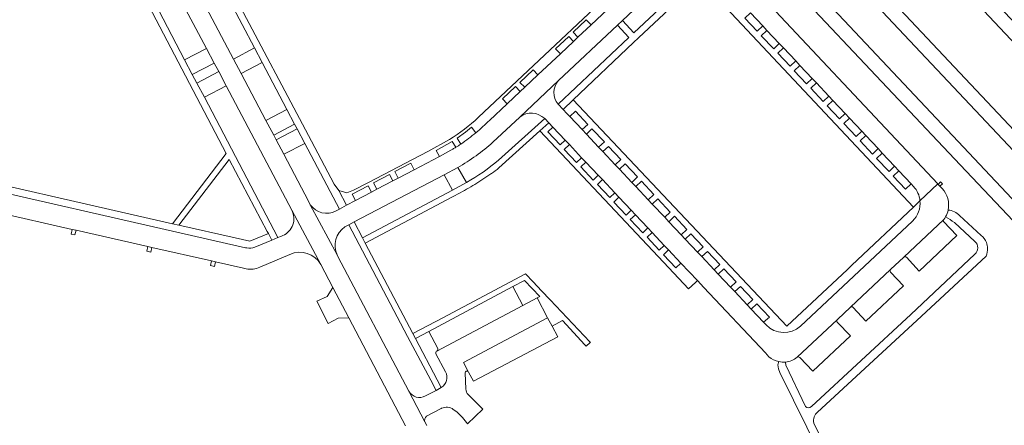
# Model space of a CAD drawing. Header units: metres. Extents: x 166325 to 190320, y 381923 to 404576.
# Tile 83 of 256: x 171094 to 171335, y 385206 to 385305. Entities that reach past the tile are written whole.
import ezdxf

# ---------------------------------------------------------------- set-up
doc = ezdxf.new("R2010")
doc.units = ezdxf.units.M
for name, color, linetype, lineweight in [('B-WE-VH-VERHARDING_ASFALT-GV', 8, 'Continuous', 18), ('B-WE-VH-VERHARDING_BETON-GV', 8, 'Continuous', 18), ('B-WE-VH-VERHARDING_BETONSTRAATSTEEN-GV', 8, 'Continuous', 18)]:
    doc.layers.add(name, color=color, linetype=linetype, lineweight=lineweight)

msp = doc.modelspace()

# ---------------------------------------------------------------- linework, layer by layer
at = {"layer": 'B-WE-VH-VERHARDING_ASFALT-GV', "flags": 128}
for points in [[(171178.877, 385472.656), (171176.07, 385475.642), (171174.101, 385472.622), (171181.106, 385465.174), (171252.648, 385389.105), (171332.181, 385304.54), (171376.07, 385257.956), (171378.426, 385260.606), (171330.426, 385311.578), (171254.139, 385392.587)], [(171170.238, 385455.087), (171162.791, 385462.992), (171159.452, 385461.314), (171162.814, 385457.747), (171362.337, 385246.031), (171365.106, 385248.23)]]:
    msp.add_lwpolyline(points, close=True, dxfattribs=at)
for points in [[(171151.692, 385459.159), (171148.218, 385455.914), (171152.953, 385451.074), (171187.714, 385414.055), (171214.325, 385385.796), (171215.154, 385384.916), (171265.299, 385331.667), (171266.154, 385330.759), (171322.384, 385271.047), (171336.732, 385255.876), (171337.593, 385254.966), (171348.888, 385243.023), (171353.483, 385238.144), (171356.099, 385240.482), (171324.611, 385273.911), (171183.609, 385423.664)], [(171328.901, 385252.347), (171323.636, 385257.198)], [(171322.371, 385255.475), (171327.414, 385250.883)], [(171327.362, 385247.723), (171311.71, 385232.989), (171287.362, 385210.442)], [(171288.903, 385209.112), (171313.148, 385231.482), (171330.12, 385247.243)], [(171279.367, 385221.445), (171279.166, 385220.633), (171279.344, 385219.659), (171279.68, 385218.748), (171289.588, 385198.591)], [(171285.94, 385210.451), (171281.122, 385220.547), (171281.054, 385221.345)], [(171257.894, 385178.906), (171292.714, 385196.75), (171287.976, 385206.417)]]:
    msp.add_lwpolyline(points, dxfattribs=at)
at = {"layer": 'B-WE-VH-VERHARDING_ASFALT-GV'}
for points in [[(171323.636, 385257.198, 0.1884961), (171320.841, 385258.534)], [(171320.225, 385256.899, -0.0148307), (171322.371, 385255.475)], [(171330.206, 385250.566, 0.1308984), (171328.901, 385252.347)], [(171327.414, 385250.883, -0.4586493), (171327.362, 385247.723)], [(171330.12, 385247.243, 0.1197971), (171330.494, 385249.23)], [(171330.494, 385249.23, 0.0795485), (171330.206, 385250.566)], [(171281.054, 385221.345, -0.0793979), (171279.367, 385221.445)], [(171287.362, 385210.442, -0.3968764), (171285.94, 385210.451)], [(171287.976, 385206.417, -0.2759856), (171288.903, 385209.112)]]:
    msp.add_lwpolyline(points, format="xyb", dxfattribs=at)
at = {"layer": 'B-WE-VH-VERHARDING_BETON-GV', "flags": 128}
for points in [[(171318.438, 385264.833), (171318.843, 385264.401), (171319.452, 385264.928), (171318.994, 385265.422)], [(171107.354, 385253.595), (171106.382, 385253.817), (171106.13, 385252.679), (171107.1, 385252.452)], [(171125.929, 385249.395), (171124.918, 385249.612), (171124.712, 385248.472), (171125.654, 385248.263)], [(171141.506, 385245.88), (171140.526, 385246.096), (171140.275, 385244.972), (171141.244, 385244.722)]]:
    msp.add_lwpolyline(points, close=True, dxfattribs=at)
at = {"layer": 'B-WE-VH-VERHARDING_BETONSTRAATSTEEN-GV', "flags": 128}
for points in [[(171193.222, 385205.825), (171192.786, 385206.694), (171188.822, 385214.176), (171171.481, 385247.155), (171171.275, 385247.546), (171164.712, 385259.859), (171164.253, 385260.73), (171158.213, 385272.191), (171156.351, 385275.7), (171155.743, 385276.86), (171153.857, 385280.438), (171147.785, 385291.995), (171145.894, 385295.515), (171139.241, 385308.139), (171132.024, 385321.84), (171124.601, 385335.941), (171122.595, 385339.75), (171106.82, 385369.714), (171100.056, 385382.481), (171078.917, 385422.592)], [(171085.841, 385399.679), (171095.028, 385382.214), (171096.899, 385378.653), (171103.158, 385366.773), (171105.004, 385363.272), (171110.787, 385352.3), (171112.661, 385348.739), (171119.011, 385336.693), (171120.856, 385333.194), (171126.772, 385321.971), (171128.676, 385318.359), (171132.23, 385311.485), (171139.289, 385298.08), (171141.191, 385294.516), (171142.282, 385292.424), (171144.124, 385288.961), (171160.186, 385258.517), (171167.252, 385245.236), (171170.228, 385239.573), (171174.135, 385232.139), (171187.184, 385207.307), (171188.02, 385205.718)], [(171250.347, 385323.16), (171250.318, 385323.132), (171205.883, 385281.261)], [(171252.243, 385321.609), (171251.95, 385321.334), (171248.74, 385318.308), (171247.674, 385317.301), (171244.461, 385314.257), (171243.373, 385313.247), (171240.174, 385310.226), (171233.442, 385303.879), (171230.214, 385300.841), (171229.143, 385299.837), (171225.922, 385296.817), (171220.408, 385291.612), (171217.193, 385288.613), (171216.109, 385287.593), (171212.903, 385284.581), (171208.599, 385280.494)], [(171241.101, 385304.937), (171254.94, 385318.011)], [(171313.95, 385260.802), (171318.341, 385264.936), (171268.342, 385318.208)], [(171260.127, 385314.876), (171312.33, 385259.277), (171313.95, 385260.802)], [(171125.183, 385308.517), (171144.14, 385272.378), (171130.999, 385255.188), (171132.549, 385254.86), (171144.877, 385270.954), (171154.165, 385253.329), (171154.452, 385252.786), (171155.293, 385251.19), (171156.791, 385251.814), (171138.775, 385286.175), (171136.925, 385289.63), (171135.819, 385291.753), (171133.953, 385295.314), (171126.628, 385309.235)], [(171212.903, 385284.581), (171211.739, 385285.79), (171214.954, 385288.796), (171216.109, 385287.593), (171217.193, 385288.613), (171216.027, 385289.801), (171219.228, 385292.832), (171220.408, 385291.612), (171225.922, 385296.817), (171224.747, 385298.046), (171227.955, 385301.066), (171229.143, 385299.837), (171230.214, 385300.841), (171229.042, 385302.088), (171232.258, 385305.106), (171233.442, 385303.879), (171240.174, 385310.226)], [(171272.458, 385306.831), (171275.479, 385303.605), (171276.479, 385302.536), (171279.511, 385299.335), (171280.525, 385298.235), (171283.546, 385295.043), (171284.556, 385293.945), (171287.58, 385290.737), (171288.593, 385289.659), (171291.602, 385286.445), (171292.629, 385285.352), (171295.648, 385282.146), (171296.666, 385281.073), (171299.682, 385277.845), (171300.682, 385276.782), (171303.703, 385273.574), (171304.706, 385272.487), (171307.737, 385269.262), (171308.754, 385268.179), (171311.767, 385264.974), (171312.388, 385264.316)], [(171209.43, 385275.145), (171215.993, 385281.298), (171225.467, 385290.237), (171239.889, 385303.797), (171241.101, 385304.937)], [(171312.388, 385264.316), (171311.767, 385264.974), (171310.39, 385263.674), (171307.381, 385266.872), (171308.754, 385268.179), (171307.737, 385269.262), (171306.376, 385267.985), (171303.333, 385271.167), (171304.706, 385272.487), (171303.703, 385273.574), (171302.328, 385272.266), (171299.308, 385275.469), (171300.682, 385276.782), (171299.682, 385277.845), (171298.311, 385276.548), (171295.287, 385279.765), (171296.666, 385281.073), (171295.648, 385282.146), (171294.265, 385280.847), (171291.25, 385284.081), (171292.629, 385285.352), (171291.602, 385286.445), (171290.244, 385285.156), (171287.213, 385288.365), (171288.593, 385289.659), (171287.58, 385290.737), (171286.205, 385289.448), (171283.174, 385292.644), (171284.556, 385293.945), (171283.546, 385295.043), (171282.178, 385293.731), (171279.14, 385296.961), (171280.525, 385298.235), (171279.511, 385299.335), (171278.148, 385298.012), (171275.109, 385301.225), (171276.479, 385302.536), (171275.479, 385303.605), (171274.101, 385302.319), (171271.078, 385305.514)], [(171225.467, 385290.237), (171215.993, 385281.298)], [(171313.95, 385260.802), (171312.33, 385259.277), (171297.26, 385245.089), (171296.174, 385244.034), (171281.346, 385230.128), (171229.096, 385285.528), (171226.593, 385283.15), (171227.521, 385282.152), (171228.248, 385281.41), (171229.64, 385282.733), (171232.656, 385279.502), (171231.249, 385278.225), (171232.297, 385277.112), (171233.655, 385278.447), (171236.701, 385275.213), (171235.292, 385273.933), (171236.318, 385272.843), (171237.712, 385274.134), (171240.733, 385270.928), (171239.34, 385269.636), (171240.359, 385268.554), (171241.75, 385269.868), (171244.781, 385266.652), (171243.406, 385265.319), (171244.387, 385264.277), (171245.783, 385265.579), (171248.809, 385262.368), (171247.415, 385261.063), (171248.418, 385259.998), (171249.793, 385261.299), (171252.829, 385258.058), (171251.462, 385256.767), (171252.467, 385255.7), (171253.838, 385257.024), (171256.894, 385253.798), (171255.486, 385252.495), (171256.493, 385251.426), (171257.901, 385252.727), (171260.918, 385249.508), (171259.518, 385248.214), (171260.525, 385247.145), (171261.914, 385248.434), (171264.954, 385245.218), (171263.551, 385243.933), (171264.559, 385242.863), (171265.962, 385244.156), (171268.983, 385240.938), (171267.585, 385239.651), (171268.592, 385238.581), (171269.998, 385239.869), (171273.025, 385236.649), (171271.611, 385235.377), (171272.63, 385234.294), (171274.022, 385235.599), (171277.08, 385232.355), (171275.676, 385231.062), (171276.265, 385230.436)], [(171208.599, 385280.494), (171212.903, 385284.581)], [(171240.359, 385268.554), (171239.34, 385269.636), (171236.318, 385272.843), (171235.292, 385273.933), (171232.297, 385277.112), (171231.249, 385278.225), (171228.248, 385281.41), (171227.521, 385282.152), (171226.593, 385283.15), (171225.348, 385284.489)], [(171220.901, 385277.92), (171223.09, 385279.896), (171222.085, 385280.949), (171210.785, 385270.773)], [(171222.085, 385280.949), (171223.09, 385279.896), (171224.073, 385278.864), (171227.087, 385275.661), (171228.123, 385274.562), (171231.13, 385271.348), (171232.153, 385270.286), (171235.189, 385267.056), (171236.203, 385265.985), (171239.251, 385262.751), (171240.259, 385261.677), (171243.282, 385258.484), (171244.289, 385257.407), (171247.32, 385254.163), (171248.363, 385253.089), (171251.36, 385249.864), (171252.404, 385248.785), (171255.419, 385245.56), (171259.464, 385241.274), (171261.072, 385239.584), (171276.111, 385223.577), (171276.977, 385222.656)], [(171201.584, 385274.714), (171200.643, 385276.134), (171202.713, 385277.631), (171204.205, 385278.795), (171205.261, 385277.484)], [(171210.863, 385268.858), (171220.901, 385277.92)], [(171149.147, 385249.264), (171148.831, 385249.336), (171065.162, 385268.379), (171050.746, 385271.731), (171031.39, 385276.16)], [(171198.747, 385275.795), (171193.472, 385272.914), (171178.928, 385265.285), (171175.286, 385263.392), (171173.616, 385262.764), (171171.682, 385263.311), (171173.601, 385259.707), (171175.8, 385260.877), (171174.965, 385262.439), (171178.871, 385264.507), (171179.729, 385262.924), (171181.024, 385263.633), (171180.186, 385265.192), (171184.084, 385267.245), (171184.926, 385265.682), (171186.237, 385266.368), (171185.399, 385267.95), (171189.302, 385269.995), (171190.146, 385268.408), (171196.336, 385271.66), (171195.521, 385273.158), (171199.399, 385275.333), (171200.314, 385273.906)], [(171200.314, 385273.906), (171199.399, 385275.333), (171195.521, 385273.158), (171196.336, 385271.66)], [(171199.606, 385273.49), (171199.07, 385273.19), (171196.336, 385271.66), (171190.146, 385268.408), (171186.237, 385266.368), (171184.926, 385265.682), (171181.024, 385263.633), (171179.729, 385262.924), (171175.8, 385260.877), (171173.601, 385259.707), (171171.863, 385258.782), (171171.002, 385258.351)], [(171196.336, 385271.66), (171199.07, 385273.19), (171199.606, 385273.49)], [(171065.162, 385268.379), (171148.831, 385249.336), (171149.147, 385249.264)], [(171151.169, 385249.472), (171155.293, 385251.19), (171154.452, 385252.786), (171149.935, 385250.955), (171146.284, 385251.775), (171132.549, 385254.86), (171130.999, 385255.188), (171066.702, 385269.853)], [(171173.17, 385254.419), (171174.163, 385254.95), (171175.462, 385255.645), (171197.493, 385267.207), (171200.791, 385268.985)], [(171276.265, 385230.436), (171275.676, 385231.062), (171272.63, 385234.294), (171271.611, 385235.377), (171268.592, 385238.581), (171267.585, 385239.651), (171264.559, 385242.863), (171263.551, 385243.933), (171260.525, 385247.145), (171259.518, 385248.214), (171256.493, 385251.426), (171255.486, 385252.495), (171252.467, 385255.7), (171251.462, 385256.767), (171248.418, 385259.998), (171247.415, 385261.063), (171244.387, 385264.277), (171243.406, 385265.319), (171240.359, 385268.554)], [(171205.5, 385265.147), (171208.936, 385267.444), (171209.062, 385267.529)], [(171202.934, 385265.319), (171199.538, 385263.453), (171177.485, 385251.778), (171178.171, 385250.455), (171199.504, 385261.75), (171201.415, 385262.762)], [(171319.409, 385263.798), (171318.843, 385264.401), (171318.438, 385264.833), (171318.341, 385264.936), (171313.95, 385260.802)], [(171167.252, 385245.236), (171160.186, 385258.517)], [(171164.712, 385259.859), (171171.275, 385247.546)], [(171087.845, 385258.05), (171106.382, 385253.817), (171107.354, 385253.595), (171124.918, 385249.612), (171125.929, 385249.395), (171140.526, 385246.096), (171141.506, 385245.88), (171148.334, 385244.336), (171149.005, 385244.162)], [(171283.892, 385222.506), (171293.735, 385231.726), (171296.944, 385234.737), (171306.752, 385243.968), (171309.979, 385246.999), (171319.802, 385256.246), (171320.024, 385256.566), (171320.225, 385256.899)], [(171319.802, 385256.246), (171309.979, 385246.999)], [(171284.725, 385230.109), (171312.13, 385255.853)], [(171310.619, 385246.982), (171313.777, 385243.594), (171322.944, 385252.277), (171319.706, 385255.716)], [(171158.006, 385252.3), (171157.635, 385252.152), (171156.791, 385251.814), (171155.293, 385251.19), (171151.169, 385249.472)], [(171152.365, 385244.526), (171159.723, 385247.673)], [(171306.752, 385243.968), (171296.944, 385234.737)], [(171297.574, 385234.722), (171300.734, 385231.326), (171309.95, 385240.032), (171306.738, 385243.37)], [(171216.727, 385235.148), (171214.27, 385239.795), (171193.694, 385228.787), (171195.887, 385224.618)], [(171222.812, 385232.163), (171220.248, 385237.023), (171216.727, 385235.148), (171195.707, 385224.019)], [(171195.707, 385224.019), (171216.727, 385235.148)], [(171203.451, 385218.899), (171202.209, 385221.25), (171222.812, 385232.163)], [(171293.735, 385231.726), (171283.892, 385222.506)], [(171284.536, 385222.461), (171287.69, 385219.085), (171296.917, 385227.731), (171293.72, 385231.087)], [(171195.45, 385223.355), (171197.799, 385218.932)], [(171202.815, 385214.711), (171202.608, 385218.722)], [(171196.782, 385215.101), (171195.508, 385214.39), (171192.937, 385213.045)], [(171188.822, 385214.176), (171192.786, 385206.694)], [(171203.226, 385206.18), (171206.905, 385209.832), (171203.441, 385213.322), (171203.375, 385213.388)], [(171193.157, 385208.074), (171196.753, 385209.955), (171196.859, 385210.011)], [(171199.722, 385209.762), (171200.548, 385209.141)]]:
    msp.add_lwpolyline(points, dxfattribs=at)
for points in [[(171146.18, 385311.09), (171143.455, 385316.264), (171141.992, 385315.482), (171151.032, 385298.222), (171152.925, 385294.684), (171158.982, 385283.135), (171160.865, 385279.577), (171161.463, 385278.442), (171163.387, 385274.873), (171171.863, 385258.782), (171173.601, 385259.707), (171171.682, 385263.311), (171170.528, 385264.889), (171164.966, 385275.428)], [(171243.864, 385299.554), (171245.048, 385300.695), (171260.127, 385314.876), (171258.975, 385316.103), (171243.916, 385301.932), (171241.101, 385304.937), (171239.889, 385303.797), (171242.724, 385300.784), (171225.348, 385284.489), (171226.593, 385283.15), (171229.096, 385285.528)], [(171272.458, 385306.831), (171271.078, 385305.514), (171274.101, 385302.319), (171275.479, 385303.605)], [(171233.442, 385303.879), (171232.258, 385305.106), (171229.042, 385302.088), (171230.214, 385300.841)], [(171276.479, 385302.536), (171275.109, 385301.225), (171278.148, 385298.012), (171279.511, 385299.335)], [(171229.143, 385299.837), (171227.955, 385301.066), (171224.747, 385298.046), (171225.922, 385296.817)], [(171139.289, 385298.08), (171133.953, 385295.314), (171135.819, 385291.753), (171141.191, 385294.516)], [(171151.032, 385298.222), (171145.894, 385295.515), (171147.785, 385291.995), (171152.925, 385294.684)], [(171280.525, 385298.235), (171279.14, 385296.961), (171282.178, 385293.731), (171283.546, 385295.043)], [(171142.282, 385292.424), (171136.925, 385289.63), (171138.775, 385286.175), (171144.124, 385288.961)], [(171220.408, 385291.612), (171219.228, 385292.832), (171216.027, 385289.801), (171217.193, 385288.613)], [(171284.556, 385293.945), (171283.174, 385292.644), (171286.205, 385289.448), (171287.58, 385290.737)], [(171212.903, 385284.581), (171216.109, 385287.593), (171214.954, 385288.796), (171211.739, 385285.79)], [(171288.593, 385289.659), (171287.213, 385288.365), (171290.244, 385285.156), (171291.602, 385286.445)], [(171292.629, 385285.352), (171291.25, 385284.081), (171294.265, 385280.847), (171295.648, 385282.146)], [(171160.865, 385279.577), (171158.982, 385283.135), (171153.857, 385280.438), (171155.743, 385276.86)], [(171228.248, 385281.41), (171231.249, 385278.225), (171232.656, 385279.502), (171229.64, 385282.733)], [(171296.666, 385281.073), (171295.287, 385279.765), (171298.311, 385276.548), (171299.682, 385277.845)], [(171161.463, 385278.442), (171156.351, 385275.7), (171158.213, 385272.191), (171163.387, 385274.873)], [(171228.123, 385274.562), (171227.087, 385275.661), (171225.841, 385274.517), (171222.854, 385277.682), (171224.073, 385278.864), (171223.09, 385279.896), (171220.901, 385277.92), (171252.469, 385244.401), (171257.29, 385239.281), (171258.981, 385240.831), (171259.464, 385241.274), (171255.419, 385245.56), (171254.193, 385244.421), (171251.174, 385247.617), (171252.404, 385248.785), (171251.36, 385249.864), (171250.114, 385248.71), (171247.141, 385251.938), (171248.363, 385253.089), (171247.32, 385254.163), (171246.08, 385253.002), (171243.049, 385256.219), (171244.289, 385257.407), (171243.282, 385258.484), (171242.052, 385257.292), (171239.034, 385260.508), (171240.259, 385261.677), (171239.251, 385262.751), (171238.009, 385261.609), (171234.98, 385264.805), (171236.203, 385265.985), (171235.189, 385267.056), (171233.979, 385265.857), (171230.929, 385269.113), (171232.153, 385270.286), (171231.13, 385271.348), (171229.908, 385270.185), (171226.876, 385273.405)], [(171224.073, 385278.864), (171222.854, 385277.682), (171225.841, 385274.517), (171227.087, 385275.661)], [(171232.297, 385277.112), (171235.292, 385273.933), (171236.701, 385275.213), (171233.655, 385278.447)], [(171300.682, 385276.782), (171299.308, 385275.469), (171302.328, 385272.266), (171303.703, 385273.574)], [(171228.123, 385274.562), (171226.876, 385273.405), (171229.908, 385270.185), (171231.13, 385271.348)], [(171236.318, 385272.843), (171239.34, 385269.636), (171240.733, 385270.928), (171237.712, 385274.134)], [(171304.706, 385272.487), (171303.333, 385271.167), (171306.376, 385267.985), (171307.737, 385269.262)], [(171186.237, 385266.368), (171190.146, 385268.408), (171189.302, 385269.995), (171185.399, 385267.95)], [(171200.791, 385268.985), (171197.493, 385267.207), (171199.538, 385263.453), (171202.934, 385265.319)], [(171232.153, 385270.286), (171230.929, 385269.113), (171233.979, 385265.857), (171235.189, 385267.056)], [(171240.359, 385268.554), (171243.406, 385265.319), (171244.781, 385266.652), (171241.75, 385269.868)], [(171308.754, 385268.179), (171307.381, 385266.872), (171310.39, 385263.674), (171311.767, 385264.974)], [(171184.926, 385265.682), (171184.084, 385267.245), (171180.186, 385265.192), (171181.024, 385263.633)], [(171236.203, 385265.985), (171234.98, 385264.805), (171238.009, 385261.609), (171239.251, 385262.751)], [(171175.8, 385260.877), (171179.729, 385262.924), (171178.871, 385264.507), (171174.965, 385262.439)], [(171244.387, 385264.277), (171247.415, 385261.063), (171248.809, 385262.368), (171245.783, 385265.579)], [(171240.259, 385261.677), (171239.034, 385260.508), (171242.052, 385257.292), (171243.282, 385258.484)], [(171248.418, 385259.998), (171251.462, 385256.767), (171252.829, 385258.058), (171249.793, 385261.299)], [(171244.289, 385257.407), (171243.049, 385256.219), (171246.08, 385253.002), (171247.32, 385254.163)], [(171252.467, 385255.7), (171255.486, 385252.495), (171256.894, 385253.798), (171253.838, 385257.024)], [(171178.171, 385250.455), (171177.485, 385251.778), (171175.462, 385255.645), (171174.163, 385254.95), (171188.523, 385227.619), (171194.174, 385216.932), (171195.508, 385214.39), (171196.782, 385215.101), (171195.785, 385217.007), (171190.439, 385227.092), (171189.803, 385228.292)], [(171251.36, 385249.864), (171248.363, 385253.089), (171247.141, 385251.938), (171250.114, 385248.71)], [(171256.493, 385251.426), (171259.518, 385248.214), (171260.918, 385249.508), (171257.901, 385252.727)], [(171252.404, 385248.785), (171251.174, 385247.617), (171254.193, 385244.421), (171255.419, 385245.56)], [(171260.525, 385247.145), (171263.551, 385243.933), (171264.954, 385245.218), (171261.914, 385248.434)], [(171264.559, 385242.863), (171267.585, 385239.651), (171268.983, 385240.938), (171265.962, 385244.156)], [(171223.39, 385236.607), (171221.329, 385238.787), (171219.268, 385240.967), (171217.414, 385242.93), (171197.118, 385232.15), (171189.803, 385228.292), (171190.439, 385227.092), (171193.694, 385228.787), (171214.27, 385239.795), (171217.149, 385241.342), (171220.879, 385237.359), (171220.248, 385237.023), (171222.812, 385232.163), (171223.888, 385230.148), (171226.419, 385231.512), (171231.908, 385225.591), (171232.263, 385225.221), (171233.258, 385226.151), (171233.264, 385226.157), (171233.175, 385226.251)], [(171170.228, 385239.573), (171168.841, 385237.421), (171166.295, 385236.207), (171169.085, 385230.763), (171171.506, 385232.069), (171174.135, 385232.139)], [(171268.592, 385238.581), (171271.611, 385235.377), (171273.025, 385236.649), (171269.998, 385239.869)], [(171272.63, 385234.294), (171275.676, 385231.062), (171277.08, 385232.355), (171274.022, 385235.599)], [(171223.888, 385230.148), (171222.812, 385232.163), (171202.209, 385221.25), (171203.451, 385218.899), (171204.676, 385216.626), (171225.291, 385227.514)]]:
    msp.add_lwpolyline(points, close=True, dxfattribs=at)
at = {"layer": 'B-WE-VH-VERHARDING_BETONSTRAATSTEEN-GV'}
for points in [[(171225.348, 385284.489, -0.3678491), (171225.467, 385290.237)], [(171205.883, 385281.261, -0.0514895), (171198.747, 385275.795)], [(171208.599, 385280.494, -0.018313), (171205.261, 385277.484)], [(171215.993, 385281.298, -0.3733978), (171222.085, 385280.949)], [(171205.261, 385277.484, -0.0252538), (171201.584, 385274.714)], [(171199.606, 385273.49, 0.0089708), (171200.314, 385273.906)], [(171200.314, 385273.906, 0.0114134), (171201.584, 385274.714)], [(171200.791, 385268.985, 0.0531423), (171209.43, 385275.145)], [(171210.785, 385270.773, -0.048416), (171202.934, 385265.319)], [(171209.062, 385267.529, 0.0222221), (171210.863, 385268.858)], [(171201.415, 385262.762, 0.0142591), (171205.5, 385265.147)], [(171312.388, 385264.316, -0.1622749), (171313.95, 385260.802)], [(171320.841, 385258.534, 0.2438665), (171319.409, 385263.798)], [(171313.95, 385260.802, -0.2282924), (171312.13, 385255.853)], [(171160.186, 385258.517, -0.4279446), (171158.006, 385252.3)], [(171171.002, 385258.351, -0.3918063), (171164.712, 385259.859)], [(171320.225, 385256.899, 0.0744231), (171320.841, 385258.534)], [(171319.706, 385255.716, -0.3152202), (171319.802, 385256.246)], [(171171.275, 385247.546, -0.3692794), (171173.17, 385254.419)], [(171149.147, 385249.264, 0.1419637), (171151.169, 385249.472)], [(171159.723, 385247.673, -0.3936943), (171167.252, 385245.236)], [(171309.979, 385246.999, -0.4055087), (171310.619, 385246.982)], [(171149.005, 385244.162, 0.1392133), (171152.365, 385244.526)], [(171306.738, 385243.37, -0.3229555), (171306.752, 385243.968)], [(171296.944, 385234.737, -0.4016653), (171297.574, 385234.722)], [(171284.725, 385230.109, -0.4065061), (171276.265, 385230.436)], [(171293.72, 385231.087, -0.3950465), (171293.735, 385231.726)], [(171195.887, 385224.618, -0.3975879), (171195.707, 385224.019)], [(171195.707, 385224.019, 0.4189476), (171195.45, 385223.355)], [(171276.977, 385222.656, 0.1268578), (171279.367, 385221.445)], [(171281.054, 385221.345, 0.1456541), (171283.892, 385222.506)], [(171283.892, 385222.506, -0.3700734), (171284.536, 385222.461)], [(171197.799, 385218.932, -0.3957276), (171196.782, 385215.101)], [(171202.608, 385218.722, -0.2884207), (171202.849, 385219.084)], [(171202.849, 385219.084, -0.402902), (171203.451, 385218.899)], [(171192.937, 385213.045, -0.402275), (171188.822, 385214.176)], [(171203.375, 385213.388, -0.1803904), (171202.815, 385214.711)], [(171196.859, 385210.011, -0.2804355), (171199.722, 385209.762)], [(171192.786, 385206.694, -0.3576283), (171193.157, 385208.074)], [(171200.548, 385209.141, -0.0544564), (171203.226, 385206.18)]]:
    msp.add_lwpolyline(points, format="xyb", dxfattribs=at)

doc.saveas('drawing.dxf')
